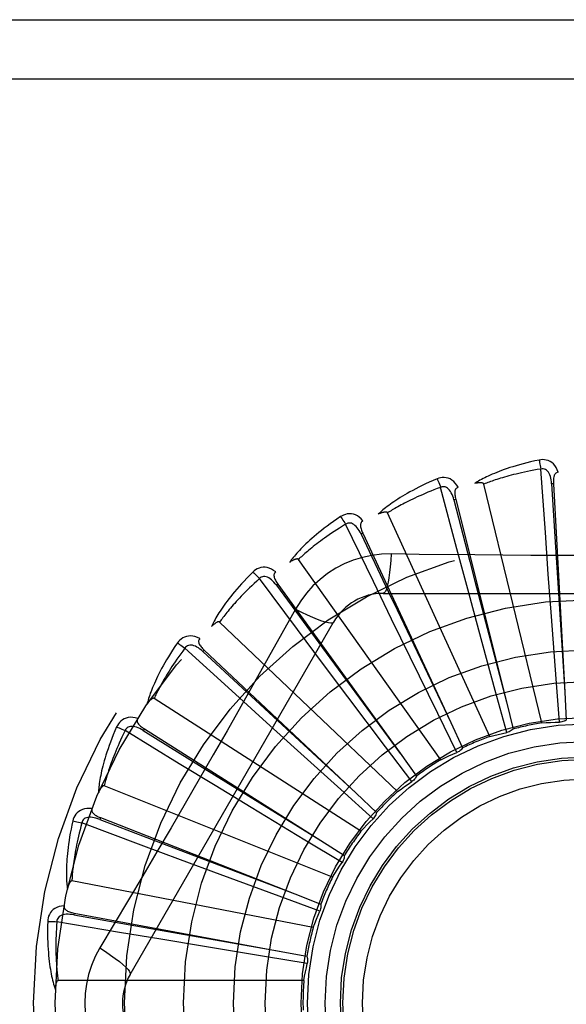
# Model space of a CAD drawing. Header units: inches. Extents: x 0 to 189, y 0 to 122.
# Tile 142 of 226: x 82.748 to 83.026, y 78.245 to 78.746. Entities that reach past the tile are written whole.
import ezdxf

# ---------------------------------------------------------------- set-up
doc = ezdxf.new("R2010")
doc.units = ezdxf.units.IN
doc.header["$LTSCALE"] = 10.3888888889
doc.header["$MEASUREMENT"] = 0
doc.linetypes.add('HIDDEN', pattern=[0.2, 0.1, -0.1])
doc.layers.add('RIGHTHAND_DOOR_ASSEMBLY', color=7, linetype='CONTINUOUS')

msp = doc.modelspace()

# ---------------------------------------------------------------- linework, layer by layer
at = {"layer": 'RIGHTHAND_DOOR_ASSEMBLY', "color": 8, "linetype": 'HIDDEN'}
for p, q in [((82.5527506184, 78.7455077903), (83.6147506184, 78.7455077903)), ((82.5527506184, 78.7155077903), (83.6447506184, 78.7155077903)), ((83.01520415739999, 78.4848305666), (83.012943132, 78.5170474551)), ((82.9702923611, 78.4765226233), (82.9619751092, 78.5077294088)), ((83.0134569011, 78.3879467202), (82.9839943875, 78.5093928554)), ((83.0193277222, 78.5095589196), (83.01836955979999, 78.5095063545)), ((83.0193277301, 78.5095587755), (83.0251080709, 78.4036238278)), ((82.9696615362, 78.5015844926), (82.9687306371, 78.5013515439)), ((82.9696615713, 78.5015843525), (82.99538577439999, 78.3986577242)), ((82.9869120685, 78.3810589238), (82.9349981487, 78.4947345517)), ((82.92776446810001, 78.459865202), (82.9136915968, 78.48893399)), ((82.9224020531, 78.4843547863), (82.9215320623, 78.48394987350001)), ((82.922402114, 78.4843546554), (82.9671404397, 78.3881563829)), ((83.0167256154, 78.46359597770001), (83.01520415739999, 78.4848305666)), ((82.9758049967, 78.4559597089), (82.9702923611, 78.4765226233)), ((82.9621504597, 78.3692719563), (82.889661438, 78.4710685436)), ((83.0182950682, 78.4421265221), (83.0167256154, 78.46359597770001)), ((82.8891575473, 78.4354603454), (82.8698376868, 78.4613405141)), ((82.8792573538, 78.4584925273), (82.8784797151, 78.457930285)), ((82.8784797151, 78.457930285), (82.9037371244, 78.4235813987)), ((82.8792574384, 78.4584924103), (82.941392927, 78.3724993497)), ((82.9370690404, 78.4407171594), (82.92776446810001, 78.459865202)), ((82.9328086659, 78.4538411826), (83.1396925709, 78.4538411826)), ((82.9814092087, 78.4351752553), (82.9758049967, 78.4559597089)), ((82.8882192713, 78.4458185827), (82.88131624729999, 78.43344339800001)), ((83.0206658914, 78.4103481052), (83.0182950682, 78.4421265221)), ((82.8041076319, 78.2600911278), (82.9075495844, 78.4392578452)), ((82.9400670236, 78.3530118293), (82.8496228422, 78.4392501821)), ((82.9465054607, 78.42136891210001), (82.9370690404, 78.4407171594)), ((82.9019177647, 78.4184192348), (82.8891575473, 78.4354603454)), ((82.989751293, 78.404419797), (82.9814092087, 78.4351752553)), ((82.8558669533, 78.4041901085), (82.8319983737, 78.4259462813)), ((82.8417868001, 78.424932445), (82.8411296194, 78.424233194)), ((82.8411296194, 78.424233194), (82.8724311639, 78.39528503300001)), ((82.8417869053, 78.4249323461), (82.91907381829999, 78.3522525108)), ((82.9037371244, 78.4235813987), (82.941427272, 78.3724527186)), ((82.9148453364, 78.4012064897), (82.9019177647, 78.4184192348)), ((82.9605173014, 78.39274799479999), (82.9465054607, 78.42136891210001)), ((83.0223436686, 78.3883201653), (83.0206658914, 78.4103481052)), ((82.8716216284, 78.38987184), (82.8558669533, 78.4041901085)), ((82.9955675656, 78.3831074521), (82.989751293, 78.404419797)), ((83.0251080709, 78.4036238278), (83.0258647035, 78.3893845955)), ((82.9214599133, 78.3328662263), (82.8163294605, 78.4004294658)), ((82.9340205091, 78.375754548), (82.9148453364, 78.4012064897)), ((82.99538577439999, 78.3986577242), (82.9988235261, 78.3848190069)), ((82.8724311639, 78.39528503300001), (82.9191163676, 78.3522132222)), ((82.9702618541, 78.3729215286), (82.9605173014, 78.39274799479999)), ((82.8875731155, 78.3754167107), (82.8716216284, 78.38987184)), ((82.9671404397, 78.3881563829), (82.9731350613, 78.3752183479)), ((82.8290958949, 78.3671846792), (82.80154126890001, 78.3840305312)), ((82.8113446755, 78.3848874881), (82.810831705, 78.3840765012)), ((82.810831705, 78.3840765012), (82.847046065, 78.36157532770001)), ((82.8113447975, 78.3848874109), (82.9009897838, 78.3281476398)), ((82.9112185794, 78.35405364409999), (82.8875731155, 78.3754167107)), ((82.9473411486, 78.3581305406), (82.9340205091, 78.375754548)), ((82.941392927, 78.3724993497), (82.94972775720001, 78.3609296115)), ((82.8472756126, 78.3561067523), (82.8290958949, 78.3671846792)), ((82.847046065, 78.36157532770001), (82.9010389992, 78.328117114)), ((82.9070016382, 78.30956326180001), (82.7909846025, 78.3560094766)), ((82.8656744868, 78.3449316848), (82.8472756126, 78.3561067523)), ((82.9276338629, 78.339269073), (82.9112185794, 78.35405364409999)), ((82.91907381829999, 78.3522525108), (82.9294476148, 78.3424692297)), ((82.8929356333, 78.3284296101), (82.8656744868, 78.3449316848)), ((82.809811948, 78.3257815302), (82.77956717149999, 78.3371082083)), ((82.7890312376, 78.3398049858), (82.7886810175, 78.3389115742)), ((82.7886810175, 78.3389115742), (82.82849931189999, 78.3236706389)), ((82.789031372, 78.3398049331), (82.887794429, 78.3010559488)), ((82.9118522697, 78.3170188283), (82.8929356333, 78.3284296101)), ((82.9009897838, 78.3281476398), (82.91302761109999, 78.3205044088)), ((82.829759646, 78.31834433), (82.809811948, 78.3257815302)), ((82.82849931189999, 78.3236706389), (82.8878485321, 78.30103528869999)), ((82.84994092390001, 78.3108532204), (82.829759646, 78.31834433)), ((82.897214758, 78.2839451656), (82.7745042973, 78.3075956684)), ((82.8798324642, 78.2998085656), (82.84994092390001, 78.3108532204)), ((82.90056675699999, 78.2921839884), (82.8798324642, 78.2998085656)), ((82.887794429, 78.3010559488), (82.901061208, 78.2958290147)), ((82.7987120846, 78.281477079), (82.7668702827, 78.2868752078)), ((82.77565295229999, 78.2913143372), (82.7754781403, 78.2903707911)), ((82.7754781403, 78.2903707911), (82.8174612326, 78.2829409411)), ((82.7756530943, 78.2913143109), (82.8799646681, 78.2719566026)), ((82.8174612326, 78.2829409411), (82.8800217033, 78.2719465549)), ((82.8197068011, 78.2779494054), (82.7987120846, 78.281477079)), ((82.8409410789, 78.2744130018), (82.8197068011, 78.2779494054)), ((82.87238265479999, 78.2692249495), (82.8409410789, 78.2744130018)), ((82.8799646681, 78.2719566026), (82.8939809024, 78.2693348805)), ((82.89418521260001, 78.2656621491), (82.87238265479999, 78.2692249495)), ((82.892452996, 78.2569378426), (82.767484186, 78.2569378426))]:
    msp.add_line(p, q, dxfattribs=at)
for points in [[(83.01200024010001, 78.52162439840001), (83.0098210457, 78.5211564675), (83.0077413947, 78.5206798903), (83.0057628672, 78.5201980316), (83.0038790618, 78.5197117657), (83.0020854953, 78.519221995), (83.00037814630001, 78.5187302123), (82.9987527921, 78.51823730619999), (82.9972056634, 78.5177446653), (82.9957328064, 78.5172531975), (82.99433062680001, 78.5167642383), (82.9929953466, 78.5162787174), (82.9917236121, 78.51579800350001), (82.99051151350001, 78.5153236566), (82.9893569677, 78.5148554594), (82.9882571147, 78.51439369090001), (82.9872105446, 78.5139377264), (82.9862155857, 78.51348667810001), (82.9852703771, 78.5130409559), (82.98437331, 78.5126002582), (82.9835220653, 78.5121654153), (82.9827145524, 78.5117368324), (82.98194851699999, 78.5113152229), (82.9812216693, 78.5109018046), (82.9805320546, 78.5104952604), (82.9798767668, 78.5100942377), (82.9792565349, 78.5096996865)], [(83.012943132, 78.5170474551), (83.011119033, 78.5167371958), (83.00937081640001, 78.5164240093), (83.0077001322, 78.5161074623), (83.0061020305, 78.515788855), (83.0045730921, 78.5154691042), (83.0031103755, 78.51514892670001), (83.0017106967, 78.5148291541), (83.0003713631, 78.5145103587), (82.9990894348, 78.5141932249), (82.9978624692, 78.5138782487), (82.9966877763, 78.5135659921), (82.9955631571, 78.51325694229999), (82.9944862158, 78.5129516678), (82.9934548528, 78.5126504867), (82.9924667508, 78.5123539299), (82.9915201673, 78.51206192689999), (82.9906130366, 78.51177463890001), (82.9897440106, 78.5114919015), (82.9889114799, 78.51121358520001), (82.9881141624, 78.51093974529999), (82.98735068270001, 78.5106703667), (82.9866197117, 78.51040553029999), (82.9859198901, 78.51014528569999), (82.9852499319, 78.509889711), (82.9846078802, 78.5096389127), (82.9839943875, 78.5093928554)], [(83.02174589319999, 78.5153879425), (83.02125806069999, 78.5166556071), (83.0206867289, 78.517782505), (83.0200288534, 78.5187764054), (83.0192915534, 78.5196276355), (83.0184773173, 78.5203361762), (83.0175977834, 78.5209011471), (83.0166548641, 78.5213215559), (83.015681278, 78.52160859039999), (83.0147017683, 78.5217625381), (83.0137437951, 78.5218076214), (83.0128473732, 78.521762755), (83.01200024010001, 78.52162439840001)], [(83.01200024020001, 78.52162439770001), (83.0121533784, 78.52102382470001), (83.0123134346, 78.5203350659), (83.0124748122, 78.519581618), (83.0126355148, 78.5187727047), (83.012793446, 78.5179177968), (83.0129428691, 78.5170474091)], [(83.0183681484, 78.50950593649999), (83.018281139, 78.5105400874), (83.0181508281, 78.511514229), (83.0179740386, 78.5124304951), (83.0177491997, 78.513285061), (83.0174718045, 78.5140766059), (83.0171420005, 78.51479808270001), (83.016760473, 78.51544710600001), (83.0163252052, 78.5160060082), (83.0158360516, 78.51645642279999), (83.0152986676, 78.5167976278), (83.0147164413, 78.5170215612), (83.0141143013, 78.51713504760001), (83.01352118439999, 78.5171432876), (83.01293878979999, 78.5170471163)], [(82.9601830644, 78.5120451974), (82.9581318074, 78.5111733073), (82.9561799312, 78.5103117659), (82.95432835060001, 78.5094641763), (82.9525706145, 78.50863018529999), (82.9509021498, 78.5078098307), (82.9493187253, 78.5070038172), (82.9478160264, 78.50621221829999), (82.9463900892, 78.50543568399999), (82.9450368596, 78.5046743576), (82.9437525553, 78.5039288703), (82.9425332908, 78.50319942), (82.941375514, 78.5024867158), (82.94027509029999, 78.50179154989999), (82.9392300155, 78.5011133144), (82.93823742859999, 78.5004517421), (82.9372960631, 78.4998059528), (82.9364044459, 78.4991747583), (82.935560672, 78.498558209), (82.9347632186, 78.4979557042), (82.9340096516, 78.4973676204), (82.9332978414, 78.4967939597), (82.9326254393, 78.496234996), (82.9319899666, 78.49569149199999), (82.9313897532, 78.49516178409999), (82.9308222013, 78.4946439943), (82.9302878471, 78.49413919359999)], [(82.9709328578, 78.5077658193), (82.970213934, 78.5089182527), (82.96943966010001, 78.5099166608), (82.9686055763, 78.5107680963), (82.967720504, 78.5114644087), (82.96678689, 78.5120060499), (82.96581632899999, 78.5123943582), (82.96481088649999, 78.512628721), (82.9638005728, 78.512726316), (82.9628096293, 78.5126921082), (82.96186043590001, 78.5125550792), (82.9609887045, 78.5123413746), (82.9601830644, 78.5120451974)], [(82.9601830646, 78.5120451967), (82.9604470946, 78.5114844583), (82.9607346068, 78.51083843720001), (82.9610356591, 78.5101291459), (82.9613465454, 78.509365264), (82.9616634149, 78.5085556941), (82.9619748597, 78.5077293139)], [(83.0217492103, 78.5153880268), (83.02129254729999, 78.5153181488), (83.02088617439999, 78.5151726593), (83.02052954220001, 78.51494632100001), (83.0202242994, 78.5146548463), (83.0199746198, 78.5143117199), (83.0197723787, 78.5139183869), (83.0196121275, 78.513478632), (83.0194900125, 78.5129989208), (83.0194018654, 78.5124854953), (83.0193431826, 78.5119428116), (83.01930873, 78.5113769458), (83.0192965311, 78.5107892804), (83.0193023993, 78.5101836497), (83.0193277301, 78.5095587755)], [(82.9619751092, 78.5077294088), (82.960242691, 78.5070795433), (82.9585853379, 78.5064411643), (82.957004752, 78.5058141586), (82.95549582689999, 78.5051988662), (82.9540550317, 78.5045955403), (82.9526793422, 78.5040043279), (82.9513654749, 78.503425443), (82.9501106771, 78.50285893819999), (82.948911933, 78.5023049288), (82.9477667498, 78.5017634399), (82.9466723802, 78.5012345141), (82.9456265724, 78.5007182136), (82.9446268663, 78.5002146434), (82.9436711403, 78.4997237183), (82.9427570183, 78.4992455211), (82.94188280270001, 78.4987796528), (82.9410464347, 78.498325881), (82.9402466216, 78.4978837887), (82.9394818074, 78.4974529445), (82.9387507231, 78.4970331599), (82.9380520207, 78.4966241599), (82.9373843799, 78.4962257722), (82.9367464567, 78.4958377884), (82.93613697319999, 78.49546004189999), (82.9355539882, 78.4950922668), (82.9349981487, 78.4947345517)], [(82.9687293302, 78.5013508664), (82.9684481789, 78.5023498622), (82.9681358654, 78.5032817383), (82.9677888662, 78.5041479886), (82.96740636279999, 78.5049445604), (82.9669841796, 78.5056693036), (82.9665237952, 78.5063153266), (82.9660263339, 78.5068804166), (82.96549315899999, 78.50734684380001), (82.9649276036, 78.5076965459), (82.9643353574, 78.5079298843), (82.9637212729, 78.5080395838), (82.9631085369, 78.5080370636), (82.96252457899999, 78.5079329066), (82.9619709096, 78.5077282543)], [(82.9709367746, 78.5077668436), (82.9705011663, 78.5076116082), (82.9701294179, 78.5073917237), (82.96982202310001, 78.5071019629), (82.96957750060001, 78.5067580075), (82.9693972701, 78.5063738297), (82.9692731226, 78.5059493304), (82.9691989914, 78.50548719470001), (82.9691698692, 78.5049930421), (82.9691804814, 78.5044722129), (82.9692255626, 78.50392823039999), (82.9692988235, 78.5033660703), (82.9693980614, 78.50278671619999), (82.9695184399, 78.5021931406), (82.9696615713, 78.5015843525)], [(82.9839943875, 78.5093928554), (82.9839227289, 78.50955027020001), (82.9838174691, 78.5096822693), (82.9836750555, 78.5097871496), (82.9835061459, 78.5098700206), (82.9833194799, 78.5099346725), (82.9831172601, 78.50998336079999), (82.9829049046, 78.510019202), (82.9826815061, 78.5100434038), (82.9824477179, 78.51005808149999), (82.982204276, 78.5100636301), (82.9819519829, 78.510061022), (82.9816912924, 78.5100506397), (82.9814233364, 78.5100332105), (82.98114688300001, 78.5100086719), (82.9808614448, 78.5099773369), (82.98056592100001, 78.5099388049), (82.9802593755, 78.5098931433), (82.9799408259, 78.50983926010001), (82.9796088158, 78.5097759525), (82.9792638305, 78.5097036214)], [(83.01836955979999, 78.5095063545), (83.0203985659, 78.4773010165), (83.0210470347, 78.46695504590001), (83.0251117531, 78.403566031)], [(82.9687306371, 78.5013515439), (82.9768178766, 78.4701121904), (82.97941261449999, 78.4600759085), (82.9954003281, 78.3986016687)], [(82.9111151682, 78.4928326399), (82.9092659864, 78.4915883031), (82.9075124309, 78.4903729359), (82.90585471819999, 78.4891902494), (82.9042865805, 78.488038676), (82.90280352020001, 78.48691738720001), (82.9014012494, 78.4858262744), (82.9000755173, 78.48476459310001), (82.8988223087, 78.4837322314), (82.8976376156, 78.48272856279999), (82.8965176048, 78.4817534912), (82.8954584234, 78.4808064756), (82.89445644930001, 78.4798875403), (82.89350747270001, 78.4789966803), (82.8926096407, 78.47813291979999), (82.8917601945, 78.4772954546), (82.89095805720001, 78.476483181), (82.890202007, 78.4756946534), (82.8894901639, 78.4749295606), (82.8888211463, 78.47418702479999), (82.8881924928, 78.4734669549), (82.8876021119, 78.4727689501), (82.8870476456, 78.4720928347), (82.88652651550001, 78.4714388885), (82.8860373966, 78.470805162), (82.8855780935, 78.47018931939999), (82.88514893, 78.4695925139)], [(82.92248057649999, 78.4906650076), (82.9215565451, 78.4916605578), (82.9206073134, 78.49249439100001), (82.9196271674, 78.4931725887), (82.91862631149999, 78.4936888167), (82.9176070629, 78.4940439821), (82.9165805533, 78.4942415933), (82.915548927, 78.4942814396), (82.914538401, 78.4941860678), (82.913571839, 78.4939649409), (82.9126657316, 78.4936507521), (82.9118501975, 78.4932759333), (82.9111151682, 78.4928326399)], [(82.91111516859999, 78.4928326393), (82.91148054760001, 78.4923320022), (82.9118851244, 78.4917520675), (82.9123149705, 78.4911125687), (82.9127648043, 78.4904213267), (82.9132291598, 78.4896863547), (82.91369136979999, 78.4889338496)], [(82.9349981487, 78.4947345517), (82.9348979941, 78.4948755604), (82.9347696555, 78.49498525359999), (82.9346099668, 78.49506128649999), (82.9344284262, 78.4951106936), (82.9342328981, 78.4951388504), (82.9340251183, 78.4951483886), (82.9338098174, 78.4951433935), (82.9335858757, 78.4951248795), (82.9333535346, 78.4950950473), (82.93311344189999, 78.4950544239), (82.9328662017, 78.49500411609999), (82.9326121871, 78.4949445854), (82.93235237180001, 78.4948767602), (82.9320855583, 78.4948003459), (82.9318112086, 78.4947155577), (82.9315283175, 78.4946217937), (82.9312360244, 78.4945189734), (82.9309333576, 78.4944057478), (82.93061890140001, 78.494280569), (82.93029312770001, 78.4941439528)], [(82.9136915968, 78.48893399), (82.9121134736, 78.48796800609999), (82.910606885, 78.4870275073), (82.90917352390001, 78.4861127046), (82.9078083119, 78.4852229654), (82.906507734, 78.48435787), (82.9052687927, 78.4835169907), (82.9040882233, 78.482699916), (82.9029633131, 78.48190617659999), (82.9018910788, 78.4811353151), (82.900869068, 78.4803868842), (82.8998945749, 78.47966040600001), (82.8989653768, 78.4789555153), (82.898079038, 78.47827184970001), (82.8972334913, 78.47760892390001), (82.8964263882, 78.4769663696), (82.895656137, 78.4763434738), (82.8949207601, 78.4757396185), (82.8942190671, 78.4751541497), (82.893549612, 78.4745863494), (82.892911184, 78.4740357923), (82.8923025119, 78.4735019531), (82.8917223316, 78.472984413), (82.8911693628, 78.4724827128), (82.8906423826, 78.4719964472), (82.8901395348, 78.4715249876), (82.889661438, 78.4710685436)], [(82.9215309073, 78.48394896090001), (82.9210657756, 78.4848766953), (82.92058274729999, 78.4857326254), (82.9200780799, 78.4865175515), (82.9195517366, 78.487227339), (82.9190000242, 78.48785908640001), (82.91842569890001, 78.4884063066), (82.91783028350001, 78.4888670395), (82.9172184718, 78.48922413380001), (82.9165969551, 78.4894604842), (82.91597125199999, 78.4895775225), (82.9153475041, 78.48956902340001), (82.9147463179, 78.4894505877), (82.9141926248, 78.4892377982), (82.9136876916, 78.4889320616)], [(82.9224836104, 78.49066630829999), (82.9220856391, 78.49043171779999), (82.9217624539, 78.4901456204), (82.9215154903, 78.489802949), (82.921340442, 78.4894189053), (82.9212361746, 78.4890075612), (82.9211946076, 78.4885672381), (82.9212092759, 78.4880994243), (82.92127419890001, 78.4876086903), (82.921383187, 78.4870992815), (82.9215304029, 78.4865736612), (82.92170872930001, 78.4860355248), (82.92191581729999, 78.4854854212), (82.9221463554, 78.4849253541), (82.922402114, 78.4843546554)], [(82.9215320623, 78.48394987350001), (82.9353852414, 78.454805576), (82.9398324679, 78.44544172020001), (82.96716533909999, 78.3881040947)], [(82.9367920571, 78.47386209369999), (82.9318577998, 78.473711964), (82.9269904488, 78.4731277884), (82.9222050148, 78.4721120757), (82.91753465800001, 78.4706736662), (82.9130035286, 78.46882007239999), (82.908654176, 78.4665672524), (82.9045257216, 78.46392939), (82.9006490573, 78.4609326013), (82.8970575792, 78.4576057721), (82.89377346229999, 78.4539643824), (82.8908243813, 78.4500311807), (82.8882192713, 78.4458185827)], [(82.9367920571, 78.47386209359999), (82.9365965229, 78.4704767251), (82.93634262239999, 78.4672928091), (82.9360398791, 78.4644099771), (82.9356895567, 78.4618105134), (82.93529173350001, 78.4594995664), (82.9348518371, 78.4575373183), (82.9343760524, 78.4559556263), (82.9338715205, 78.4547929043), (82.9333439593, 78.4540808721), (82.9328086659, 78.4538411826)], [(82.979380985, 78.4733397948), (82.9510116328, 78.4736525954), (82.9367920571, 78.47386209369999)], [(83.12154044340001, 78.4736526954), (83.093209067, 78.4733455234), (83.0789982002, 78.4732158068), (83.0647687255, 78.4731232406), (83.05053912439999, 78.4730560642), (83.0363004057, 78.4730392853), (83.0220604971, 78.4730530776), (83.0078259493, 78.4731186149), (82.9935907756, 78.4732101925), (82.979380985, 78.4733397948)], [(82.878140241, 78.46470357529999), (82.8770444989, 78.4655062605), (82.8759546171, 78.466145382), (82.8748638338, 78.4666258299), (82.8737833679, 78.4669433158), (82.8727153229, 78.4670991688), (82.8716699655, 78.4670989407), (82.8706494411, 78.4669428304), (82.8696752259, 78.4666579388), (82.86876797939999, 78.4662578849), (82.8679377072, 78.46577789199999), (82.8672078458, 78.4652555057), (82.8665699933, 78.464681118)], [(82.889661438, 78.4710685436), (82.8895364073, 78.4711880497), (82.8893896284, 78.47127147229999), (82.8892184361, 78.47131591), (82.8890308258, 78.4713300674), (82.8888335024, 78.4713207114), (82.88862767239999, 78.4712907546), (82.8884172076, 78.4712451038), (82.8882008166, 78.4711845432), (82.88797832, 78.4711112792), (82.8877502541, 78.4710259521), (82.88751700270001, 78.470929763), (82.8872788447, 78.4708232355), (82.88703656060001, 78.4707074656), (82.8867890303, 78.4705819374), (82.88653568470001, 78.4704467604), (82.8862756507, 78.4703011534), (82.8860034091, 78.4701417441), (82.8857323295, 78.4699764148), (82.8854753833, 78.4698127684), (82.8852282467, 78.4696482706)], [(82.8665699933, 78.464681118), (82.8649897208, 78.4631093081), (82.8634978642, 78.46158404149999), (82.8620939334, 78.46010900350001), (82.8607720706, 78.4586814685), (82.8595280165, 78.4572997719), (82.858357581, 78.4559629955), (82.8572567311, 78.4546696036), (82.8562215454, 78.45341872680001), (82.8552482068, 78.4522089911), (82.8543329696, 78.4510395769), (82.8534721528, 78.4499092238), (82.8526621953, 78.4488172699), (82.8518989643, 78.447762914), (82.8511808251, 78.44674484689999), (82.8505052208, 78.445761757), (82.8498713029, 78.4448123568), (82.8492781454, 78.4438949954), (82.848723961, 78.4430090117), (82.8482075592, 78.4421532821), (82.8477265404, 78.4413272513), (82.8472789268, 78.4405301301), (82.8468624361, 78.43976129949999), (82.84647448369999, 78.4390205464), (82.84611413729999, 78.4383057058), (82.8457796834, 78.4376140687), (82.84547122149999, 78.4369468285)], [(82.8665699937, 78.4646811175), (82.86702351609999, 78.464258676), (82.867530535, 78.46376578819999), (82.8680736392, 78.46321919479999), (82.8686461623, 78.4626255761), (82.8692412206, 78.4619917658), (82.8698374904, 78.4613403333)], [(82.8784787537, 78.45792917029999), (82.8778464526, 78.4587521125), (82.8772101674, 78.4595011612), (82.8765660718, 78.4601763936), (82.875914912, 78.4607737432), (82.8752536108, 78.4612896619), (82.8745861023, 78.4617183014), (82.8739142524, 78.4620580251), (82.8732459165, 78.46229288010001), (82.87259090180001, 78.4624073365), (82.8719543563, 78.4624038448), (82.87134348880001, 78.4622774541), (82.870775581, 78.4620473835), (82.8702721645, 78.4617336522), (82.8698342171, 78.4613378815)], [(82.8781434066, 78.4647058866), (82.8777967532, 78.46439993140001), (82.8775333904, 78.4640576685), (82.8773557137, 78.4636744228), (82.8772565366, 78.4632642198), (82.87723200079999, 78.4628405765), (82.8772745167, 78.462400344), (82.8773774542, 78.4619437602), (82.877534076, 78.4614741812), (82.8777375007, 78.4609946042), (82.87798153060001, 78.4605063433), (82.8782584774, 78.46001168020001), (82.8785659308, 78.4595107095), (82.87889829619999, 78.459004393), (82.8792574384, 78.4584924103)], [(82.8698376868, 78.4613405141), (82.8684708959, 78.460093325), (82.8671695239, 78.4588846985), (82.8659351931, 78.4577151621), (82.8647630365, 78.45658313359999), (82.8636496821, 78.4554875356), (82.86259226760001, 78.4544273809), (82.861587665, 78.4534016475), (82.8606332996, 78.4524093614), (82.8597263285, 78.4514495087), (82.8588644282, 78.45052118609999), (82.8580450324, 78.4496234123), (82.8572660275, 78.448755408), (82.8565250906, 78.4479163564), (82.8558202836, 78.4471053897), (82.85514937, 78.44632170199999), (82.854510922, 78.4455642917), (82.85390311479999, 78.4448321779), (82.853324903, 78.444124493), (82.8527750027, 78.4434402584), (82.8522523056, 78.4427788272), (82.8517556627, 78.4421394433), (82.8512839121, 78.4415214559), (82.8508358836, 78.4409241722), (82.850410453, 78.4403469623), (82.8500059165, 78.439788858), (82.8496228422, 78.4392501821)], [(82.8882174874, 78.4458195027), (82.8912481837, 78.4442955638), (82.89413315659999, 78.44292316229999), (82.8967812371, 78.44174388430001), (82.8992074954, 78.440747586), (82.9014077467, 78.4399366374), (82.903327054, 78.4393364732), (82.90493479, 78.4389576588), (82.9061939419, 78.438813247), (82.90707420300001, 78.4389140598), (82.90754942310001, 78.43925756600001)], [(82.8496228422, 78.4392501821), (82.8494774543, 78.43934386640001), (82.84931754, 78.4393980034), (82.8491410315, 78.4394092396), (82.8489541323, 78.4393876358), (82.8487621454, 78.4393411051), (82.8485657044, 78.4392727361), (82.8483676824, 78.4391880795), (82.8481666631, 78.43908766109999), (82.8479620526, 78.43897361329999), (82.84775425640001, 78.4388466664), (82.847543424, 78.4387080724), (82.8473297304, 78.4385583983), (82.84711373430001, 78.43839886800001), (82.8468944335, 78.4382287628), (82.8466712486, 78.4380480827), (82.8464434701, 78.4378558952), (82.8462101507, 78.4376516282), (82.8459714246, 78.4374342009), (82.8457270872, 78.4372021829), (82.8454772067, 78.4369560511)], [(82.88131624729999, 78.43344339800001), (82.8674165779, 78.4087541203), (82.86042348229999, 78.3963822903), (82.8533889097, 78.3840129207), (82.8463322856, 78.3716561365), (82.8392274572, 78.3593166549), (82.8320955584, 78.3469914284), (82.8249215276, 78.3346967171), (82.8177246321, 78.3224144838), (82.810507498, 78.31017324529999)], [(82.8395144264, 78.4308198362), (82.8382865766, 78.4314006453), (82.8370954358, 78.4318219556), (82.8359334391, 78.432087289), (82.834812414, 78.432194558), (82.8337341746, 78.4321454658), (82.83270775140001, 78.4319474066), (82.83173521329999, 78.43160098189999), (82.83083251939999, 78.4311368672), (82.83001737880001, 78.43057234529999), (82.82929295, 78.4299438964), (82.82867514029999, 78.4292928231), (82.8281575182, 78.42860810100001)], [(82.8281575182, 78.42860810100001), (82.8269032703, 78.4267656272), (82.8257270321, 78.42498558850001), (82.8246276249, 78.42327151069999), (82.82359981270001, 78.4216196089), (82.8226397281, 78.4200274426), (82.8217434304, 78.418493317), (82.8209072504, 78.4170149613), (82.8201275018, 78.4155907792), (82.8194006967, 78.4142186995), (82.8187233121, 78.4128972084), (82.8180919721, 78.4116243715), (82.8175033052, 78.4103988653), (82.816953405, 78.4092191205), (82.816440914, 78.40808354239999), (82.8159635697, 78.4069903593), (82.8155207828, 78.4059381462), (82.8151119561, 78.404925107), (82.81473546, 78.4039502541), (82.8143903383, 78.4030122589), (82.8140743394, 78.4021101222), (82.813785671, 78.4012426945), (82.813522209, 78.4004089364), (82.8132814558, 78.3996081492), (82.8130629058, 78.39883803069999), (82.8128653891, 78.3980955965), (82.8126887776, 78.39738203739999)], [(82.8281575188, 78.4286081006), (82.828682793, 78.4282791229), (82.829273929, 78.4278910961), (82.8299106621, 78.42745716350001), (82.8305851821, 78.426982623), (82.8312894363, 78.426472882), (82.8319982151, 78.42594606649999)], [(82.8411288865, 78.42423191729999), (82.840352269, 78.4249203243), (82.8395857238, 78.4255354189), (82.8388254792, 78.42607655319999), (82.8380730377, 78.4265398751), (82.8373260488, 78.4269213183), (82.8365894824, 78.4272158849), (82.8358654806, 78.42742232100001), (82.8351647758, 78.4275264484), (82.834499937, 78.4275148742), (82.8338755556, 78.4273909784), (82.8332996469, 78.4271512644), (82.832785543, 78.4268178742), (82.8323505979, 78.4264145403), (82.8319954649, 78.4259430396)], [(82.8395169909, 78.4308225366), (82.8392345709, 78.430456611), (82.8390407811, 78.4300707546), (82.83893885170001, 78.4296608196), (82.8389190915, 78.4292392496), (82.8389751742, 78.42881861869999), (82.8391002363, 78.4283943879), (82.8392877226, 78.42796553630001), (82.8395303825, 78.427534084), (82.8398208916, 78.42710167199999), (82.8401529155, 78.4266684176), (82.8405184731, 78.4262351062), (82.84091517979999, 78.4258013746), (82.8413373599, 78.4253671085), (82.8417869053, 78.4249323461)], [(82.8319983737, 78.4259462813), (82.8308923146, 78.42446296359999), (82.8298431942, 78.4230298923), (82.82885250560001, 78.4216478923), (82.8279157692, 78.4203144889), (82.8270298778, 78.41902798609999), (82.8261922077, 78.4177868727), (82.82539988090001, 78.4165895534), (82.8246505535, 78.41543458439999), (82.8239416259, 78.414320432), (82.8232709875, 78.4132457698), (82.822636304, 78.41220914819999), (82.8220356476, 78.4112094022), (82.821466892, 78.41024529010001), (82.8209282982, 78.4093155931), (82.8204178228, 78.40841909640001), (82.8199342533, 78.40755454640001), (82.8194759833, 78.4067206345), (82.8190421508, 78.4059163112), (82.8186316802, 78.4051403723), (82.8182436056, 78.4043919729), (82.8178769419, 78.4036701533), (82.8175306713, 78.4029740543), (82.817203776, 78.4023027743), (82.8168952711, 78.401655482), (82.8166036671, 78.4010309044), (82.8163294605, 78.4004294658)], [(82.8163294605, 78.4004294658), (82.81616897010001, 78.4004939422), (82.8160017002, 78.4005168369), (82.8158262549, 78.40049446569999), (82.8156468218, 78.40043788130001), (82.8154671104, 78.4003558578), (82.8152871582, 78.4002515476), (82.8151087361, 78.400130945), (82.8149303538, 78.3999942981), (82.8147510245, 78.3998435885), (82.81457100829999, 78.39967961), (82.8143902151, 78.3995036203), (82.8142087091, 78.3993162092), (82.8140268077, 78.3991186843), (82.81384366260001, 78.39891015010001), (82.81365870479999, 78.3986904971), (82.8134714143, 78.3984586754), (82.8132778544, 78.3982094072), (82.8130877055, 78.3979552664), (82.81291038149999, 78.3977084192), (82.8127427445, 78.39746481)], [(82.8079991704, 78.390238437), (82.80668359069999, 78.390576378), (82.8054342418, 78.39076464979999), (82.8042430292, 78.39080527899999), (82.8031219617, 78.3906984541), (82.80207249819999, 78.3904461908), (82.8011021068, 78.39005745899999), (82.800212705, 78.3895332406), (82.7994141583, 78.3889066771), (82.7987205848, 78.3881980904), (82.7981281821, 78.3874438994), (82.79764475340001, 78.3866876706), (82.79726607, 78.3859173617)], [(82.8080010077, 78.3902411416), (82.80779304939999, 78.38982865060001), (82.8076758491, 78.38941325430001), (82.807653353, 78.3889914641), (82.807713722, 78.3885737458), (82.8078483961, 78.3881713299), (82.80805148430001, 78.38777843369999), (82.8083167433, 78.387392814), (82.8086366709, 78.3870150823), (82.8090037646, 78.38664546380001), (82.80941178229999, 78.3862828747), (82.8098527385, 78.38592657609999), (82.8103243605, 78.38557575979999), (82.8108210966, 78.3852292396), (82.8113447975, 78.3848874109)], [(83.0134569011, 78.3879467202), (83.01568027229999, 78.3880907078), (83.017902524, 78.3882009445), (83.0201236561, 78.3882774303), (83.0223436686, 78.3883201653)], [(83.0258647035, 78.3893845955), (83.0253285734, 78.3890706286), (83.0247674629, 78.3888102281), (83.0241756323, 78.3886017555), (83.02356800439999, 78.38844887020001), (83.02295935, 78.38835547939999), (83.0223437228, 78.3883201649)], [(82.79726607, 78.3859173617), (82.79638317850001, 78.3838708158), (82.7955650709, 78.3819003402), (82.7948099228, 78.3800091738), (82.794113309, 78.3781926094), (82.7934718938, 78.3764475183), (82.7928821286, 78.374771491), (82.7923408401, 78.3731616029), (82.79184471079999, 78.3716155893), (82.79139070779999, 78.3701307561), (82.7909756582, 78.3687049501), (82.7905966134, 78.3673356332), (82.790250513, 78.3660208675), (82.7899338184, 78.3647583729), (82.7896454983, 78.3635463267), (82.7893836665, 78.3623825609), (82.78914801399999, 78.3612655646), (82.78893829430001, 78.3601934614), (82.7887530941, 78.359164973), (82.7885917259, 78.35817861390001), (82.788452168, 78.3572329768), (82.7883328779, 78.3563265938), (82.7882319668, 78.3554580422), (82.7881471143, 78.3546261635), (82.7880782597, 78.35382860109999), (82.788024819, 78.3530622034), (82.787986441, 78.3523281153)], [(82.80154126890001, 78.3840305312), (82.8007359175, 78.3823646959), (82.7999769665, 78.38075897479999), (82.7992657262, 78.3792144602), (82.7985982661, 78.3777278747), (82.79797185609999, 78.3762969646), (82.79738420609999, 78.3749197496), (82.7968327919, 78.3735941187), (82.7963155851, 78.3723182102), (82.7958303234, 78.3710900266), (82.7953751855, 78.3699078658), (82.7949481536, 78.3687698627), (82.794547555, 78.3676745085), (82.7941715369, 78.36662018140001), (82.7938186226, 78.3656053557), (82.7934870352, 78.3646284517), (82.7931758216, 78.3636880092), (82.792883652, 78.362782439), (82.79260987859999, 78.3619105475), (82.79235367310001, 78.3610709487), (82.792114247, 78.3602626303), (82.7918908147, 78.35948446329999), (82.7916825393, 78.3587354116), (82.79148859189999, 78.35801439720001), (82.791308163, 78.3573204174), (82.7911400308, 78.3566519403), (82.7909846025, 78.3560094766)], [(82.7972660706, 78.3859173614), (82.79784411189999, 78.3856937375), (82.7984979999, 78.3854245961), (82.7992053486, 78.3851190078), (82.79995748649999, 78.3847806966), (82.800745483, 78.3844134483), (82.8015411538, 78.3840302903)], [(82.8108312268, 78.3840751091), (82.809938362, 78.3846040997), (82.80906926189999, 78.3850630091), (82.8082203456, 78.3854504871), (82.8073938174, 78.3857630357), (82.806588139, 78.3859962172), (82.8058091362, 78.3861460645), (82.8050591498, 78.3862117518), (82.8043514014, 78.3861813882), (82.8037007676, 78.3860442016), (82.8031111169, 78.38580437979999), (82.80259098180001, 78.38546000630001), (82.802149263, 78.3850353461), (82.8017985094, 78.3845569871), (82.8015390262, 78.3840267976)], [(82.9869120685, 78.3810589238), (82.9890680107, 78.38162108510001), (82.9912292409, 78.3821498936), (82.9933957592, 78.3826453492), (82.9955675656, 78.3831074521)], [(82.9988235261, 78.3848190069), (82.9983565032, 78.3844092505), (82.9978548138, 78.3840473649), (82.997313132, 78.38373065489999), (82.9967454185, 78.3834655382), (82.9961654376, 78.3832586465), (82.9955676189, 78.383107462)], [(82.9621504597, 78.3692719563), (82.9641610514, 78.3702319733), (82.9661831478, 78.3711602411), (82.9682167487, 78.3720567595), (82.9702618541, 78.3729215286)], [(82.9731350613, 78.3752183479), (82.972754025, 78.3747276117), (82.9723298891, 78.3742773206), (82.971857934, 78.37386382), (82.97135065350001, 78.3734960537), (82.9708203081, 78.3731831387), (82.9702619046, 78.3729215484)], [(82.9400670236, 78.3530118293), (82.941859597, 78.3543350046), (82.9436694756, 78.3556291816), (82.94549665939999, 78.3568943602), (82.9473411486, 78.3581305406)], [(82.94972775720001, 78.3609296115), (82.9494464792, 78.3603756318), (82.94911522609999, 78.3598532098), (82.9487300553, 78.3593578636), (82.9483015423, 78.3589007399), (82.94784000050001, 78.3584931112), (82.9473411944, 78.35813056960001)], [(82.7909846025, 78.3560094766), (82.7908148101, 78.3560424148), (82.79064623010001, 78.3560332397), (82.7904781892, 78.3559780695), (82.79031270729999, 78.3558885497), (82.7901517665, 78.3557739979), (82.7899948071, 78.3556375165), (82.7898424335, 78.3554853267), (82.7896931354, 78.3553173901), (82.7895455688, 78.3551354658), (82.789399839, 78.3549403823), (82.7892556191, 78.3547333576), (82.789112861, 78.3545149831), (82.7889716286, 78.3542866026), (82.78883125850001, 78.35404717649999), (82.7886912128, 78.3537964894), (82.7885511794, 78.353533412), (82.7884105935, 78.3532572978), (82.7882696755, 78.352966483), (82.7881284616, 78.3526588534), (82.78798693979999, 78.3523351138)], [(82.78473351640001, 78.3444260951), (82.78337775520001, 78.34450895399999), (82.78211535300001, 78.3444573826), (82.780937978, 78.3442718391), (82.77985738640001, 78.3439547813), (82.7788746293, 78.3435084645), (82.777995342, 78.3429431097), (82.77722122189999, 78.3422600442), (82.7765556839, 78.3414936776), (82.7760087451, 78.3406666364), (82.7755697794, 78.3398139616), (82.7752382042, 78.3389799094), (82.77501214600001, 78.3381518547)], [(82.7847349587, 78.3444299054), (82.7846087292, 78.343985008), (82.7845722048, 78.3435546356), (82.7846299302, 78.3431361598), (82.7847682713, 78.34273746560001), (82.7849766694, 78.3423678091), (82.7852504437, 78.3420204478), (82.785583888, 78.34169199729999), (82.7859695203, 78.34138163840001), (82.786399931, 78.34108817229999), (82.78686919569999, 78.3408093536), (82.7873696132, 78.3405429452), (82.78789910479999, 78.3402877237), (82.7884524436, 78.34004147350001), (82.789031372, 78.3398049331)], [(82.9294476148, 78.3424692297), (82.9292740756, 78.3418678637), (82.9290480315, 78.341292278), (82.9287679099, 78.3407397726), (82.9284373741, 78.340216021), (82.9280599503, 78.3397267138), (82.9276339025, 78.33926911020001)], [(82.77501214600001, 78.3381518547), (82.7745325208, 78.3359752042), (82.7741021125, 78.3338855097), (82.7737185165, 78.3318856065), (82.7733782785, 78.3299700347), (82.7730787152, 78.3281350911), (82.77281679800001, 78.326377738), (82.7725899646, 78.3246945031), (82.772395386, 78.3230825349), (82.77223059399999, 78.32153861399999), (82.7720928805, 78.3200600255), (82.7719798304, 78.3186437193), (82.7718888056, 78.3172872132), (82.7718167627, 78.3159875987), (82.7717630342, 78.3147428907), (82.7717261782, 78.3135506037), (82.7717061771, 78.3124091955), (82.7717031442, 78.3113167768), (82.7717159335, 78.3102718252), (82.7717441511, 78.30927275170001), (82.7717860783, 78.3083177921), (82.771840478, 78.30740521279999), (82.771905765, 78.3065332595), (82.7719798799, 78.3057003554), (82.7720632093, 78.3049041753), (82.772155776, 78.3041415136), (82.7722570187, 78.3034134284)], [(82.77956717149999, 78.3371082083), (82.7790916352, 78.3353200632), (82.7786502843, 78.33359972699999), (82.7782441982, 78.3319485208), (82.7778701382, 78.3303624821), (82.7775258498, 78.32883888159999), (82.77720945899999, 78.3273753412), (82.77691888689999, 78.32596931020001), (82.77665249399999, 78.3246185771), (82.7764084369, 78.323320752), (82.7761852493, 78.322073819), (82.7759813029, 78.3208755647), (82.7757952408, 78.3197241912), (82.7756255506, 78.3186177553), (82.7754710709, 78.3175544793), (82.775330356, 78.316532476), (82.7752027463, 78.31555013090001), (82.77508723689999, 78.3146056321), (82.7749834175, 78.31369768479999), (82.7748907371, 78.31282477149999), (82.774808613, 78.3119857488), (82.7747364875, 78.3111793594), (82.77467373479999, 78.3104044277), (82.7746197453, 78.30965973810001), (82.7745739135, 78.3089441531), (82.7745353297, 78.308255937), (82.7745042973, 78.3075956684)], [(82.7750121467, 78.3381518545), (82.7756220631, 78.33804166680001), (82.77631506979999, 78.3379011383), (82.7770674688, 78.3377349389), (82.7778700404, 78.3375450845), (82.778713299, 78.3373336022), (82.7795671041, 78.3371079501)], [(82.7886808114, 78.3389101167), (82.7877039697, 78.3392605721), (82.7867637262, 78.33954671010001), (82.78585682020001, 78.3397665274), (82.78498607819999, 78.3399170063), (82.7841508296, 78.3399934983), (82.7833575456, 78.3399932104), (82.782608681, 78.33991577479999), (82.7819194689, 78.33975201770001), (82.78130655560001, 78.33949417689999), (82.7807729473, 78.33914709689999), (82.78032738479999, 78.33871051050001), (82.7799740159, 78.3382099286), (82.7797201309, 78.3376738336), (82.7795656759, 78.3371041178)], [(82.9214599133, 78.3328662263), (82.92296968, 78.3345047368), (82.9245019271, 78.3361180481), (82.92605665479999, 78.3377061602), (82.9276338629, 78.339269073)], [(82.9070016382, 78.30956326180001), (82.9081740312, 78.3114578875), (82.9093732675, 78.3133320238), (82.910599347, 78.3151856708), (82.9118522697, 78.3170188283)], [(82.91302761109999, 78.3205044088), (82.912972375, 78.31988557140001), (82.912859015, 78.3192774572), (82.9126855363, 78.3186744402), (82.91245761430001, 78.31809079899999), (82.91218063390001, 78.3175408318), (82.91185230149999, 78.3170188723)], [(82.7745042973, 78.3075956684), (82.7743313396, 78.307595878), (82.7741675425, 78.3075549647), (82.7740129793, 78.3074689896), (82.7738674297, 78.3073497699), (82.7737310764, 78.3072068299), (82.77360278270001, 78.3070431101), (82.7734819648, 78.3068648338), (82.7733671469, 78.3066716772), (82.7732566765, 78.30646511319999), (82.7731504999, 78.3062459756), (82.773048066, 78.3060153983), (82.7729492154, 78.305773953), (82.7728537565, 78.3055229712), (82.7727612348, 78.3052613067), (82.77267116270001, 78.304988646), (82.7725834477, 78.3047038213), (82.7724976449, 78.3044060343), (82.7724143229, 78.3040938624), (82.7723339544, 78.3037654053), (82.7722563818, 78.30342129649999)], [(82.810507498, 78.31017324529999), (82.7960519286, 78.2857610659), (82.7887607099, 78.2735513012)], [(82.7705583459, 78.2950385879), (82.7692114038, 78.2948633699), (82.76798157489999, 78.2945738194), (82.7668605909, 78.2941688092), (82.76585953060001, 78.2936529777), (82.7649789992, 78.2930287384), (82.76422259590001, 78.2923071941), (82.7635917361, 78.29148996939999), (82.763083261, 78.2906114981), (82.7627027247, 78.2896958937), (82.76243306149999, 78.28877555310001), (82.76226532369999, 78.28789382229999), (82.762200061, 78.2870379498)], [(82.7705590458, 78.2950418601), (82.7705192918, 78.2945815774), (82.7705648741, 78.2941523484), (82.7707007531, 78.29375240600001), (82.7709120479, 78.29338705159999), (82.7711866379, 78.2930635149), (82.7715212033, 78.2927742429), (82.7719107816, 78.29251483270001), (82.77234818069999, 78.2922830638), (82.7728263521, 78.2920763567), (82.7733399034, 78.29189138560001), (82.7738816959, 78.2917244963), (82.77444991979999, 78.2915740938), (82.77503986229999, 78.2914370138), (82.7756530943, 78.2913143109)], [(82.897214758, 78.2839451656), (82.8980074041, 78.2860274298), (82.8988302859, 78.288094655), (82.8996834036, 78.2901468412), (82.90056675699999, 78.2921839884)], [(82.901061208, 78.2958290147), (82.90112408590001, 78.295210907), (82.9011278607, 78.29459232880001), (82.9010716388, 78.293967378), (82.9009582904, 78.2933511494), (82.9007903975, 78.2927587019), (82.9005667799, 78.29218403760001)], [(82.762200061, 78.2870379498), (82.7621433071, 78.2847367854), (82.76212038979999, 78.28253364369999), (82.7621283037, 78.2804316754), (82.7621641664, 78.27842250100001), (82.7622256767, 78.2764984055), (82.7623102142, 78.274660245), (82.762415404, 78.2729078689), (82.76253900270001, 78.2712362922), (82.7626790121, 78.2696417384), (82.762833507, 78.2681202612), (82.7630006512, 78.2666678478), (82.7631792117, 78.2652808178), (82.7633677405, 78.2639552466), (82.7635659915, 78.2626878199), (82.7637736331, 78.26147514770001), (82.763990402, 78.26031357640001), (82.764216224, 78.2591996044), (82.76445099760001, 78.2581294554), (82.7646947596, 78.25709949), (82.7649476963, 78.25610588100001), (82.7652093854, 78.2551448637), (82.7654822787, 78.25421271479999), (82.7657693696, 78.25330390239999), (82.7660693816, 78.2524203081)], [(82.7622000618, 78.28703794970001), (82.7628198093, 78.28704518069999), (82.76352688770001, 78.2870383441), (82.7642971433, 78.2870175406), (82.7651211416, 78.28698300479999), (82.7659891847, 78.286934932), (82.7668702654, 78.2868749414)], [(82.7668702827, 78.2868752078), (82.7667417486, 78.2850293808), (82.7666339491, 78.2832566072), (82.76654769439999, 78.28155838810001), (82.76648055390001, 78.2799302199), (82.7664308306, 78.2783689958), (82.7663971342, 78.2768720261), (82.76637790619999, 78.2754364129), (82.7663719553, 78.2740596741), (82.7663779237, 78.27273911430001), (82.766394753, 78.2714724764), (82.7664212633, 78.27025727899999), (82.7664564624, 78.2690914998), (82.7664992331, 78.2679729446), (82.7665487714, 78.2668996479), (82.7666040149, 78.2658694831), (82.7666646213, 78.2648807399), (82.7667299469, 78.2639314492), (82.76679983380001, 78.2630202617), (82.7668740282, 78.2621455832), (82.7669521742, 78.2613061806), (82.76703396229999, 78.2605007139), (82.7671190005, 78.2597279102), (82.76720692, 78.2589864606), (82.7672973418, 78.2582751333), (82.7673897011, 78.2575920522), (82.767484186, 78.2569378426)], [(82.7754782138, 78.290369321), (82.7744527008, 78.2905285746), (82.7734752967, 78.2906315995), (82.772543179, 78.2906758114), (82.7716596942, 78.29065878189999), (82.7708250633, 78.29057581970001), (82.7700461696, 78.2904254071), (82.7693254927, 78.2902076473), (82.7686797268, 78.28991641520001), (82.76812668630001, 78.2895472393), (82.7676684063, 78.2891054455), (82.7673135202, 78.2885924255), (82.7670612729, 78.28803401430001), (82.7669134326, 78.2874595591), (82.7668695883, 78.2868709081)], [(82.7887607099, 78.2735513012), (82.7864172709, 78.269193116), (82.7844856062, 78.2646716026), (82.7829711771, 78.2599953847), (82.7818834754, 78.2552149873), (82.78122901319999, 78.2503821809), (82.7810089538, 78.2455077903)], [(82.78876071, 78.2735513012), (82.791594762, 78.2716892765), (82.7942251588, 78.2698774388), (82.79657038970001, 78.26817383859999), (82.7986464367, 78.26657071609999), (82.8004488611, 78.2650707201), (82.8019282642, 78.2637086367), (82.803060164, 78.26250574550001), (82.803814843, 78.2614874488), (82.80416770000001, 78.2606745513), (82.8041076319, 78.2600911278)], [(82.8939809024, 78.2693348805), (82.8941596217, 78.2687398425), (82.894280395, 78.2681331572), (82.8943434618, 78.26750886), (82.8943487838, 78.2668823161), (82.8942960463, 78.26626880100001), (82.8941852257, 78.2656622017)], [(82.892452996, 78.2569378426), (82.8928372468, 78.2591324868), (82.8932540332, 78.261318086), (82.8937033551, 78.2634946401), (82.89418521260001, 78.2656621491)], [(82.767484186, 78.2569378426), (82.7673147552, 78.2569055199), (82.7671619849, 78.256834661), (82.7670266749, 78.2567214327), (82.7669064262, 78.2565773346), (82.7667996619, 78.2564116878), (82.766704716, 78.2562271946), (82.766619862, 78.25602986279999), (82.7665437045, 78.2558190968), (82.7664743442, 78.25559604), (82.76641156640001, 78.2553614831), (82.7663546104, 78.2551164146), (82.7663032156, 78.2548613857), (82.7662569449, 78.2545976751), (82.7662155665, 78.2543240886), (82.76617866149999, 78.2540402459), (82.7661463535, 78.2537449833), (82.76611813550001, 78.2534305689), (82.7660954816, 78.2531163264), (82.7660798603, 78.2528210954), (82.766070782, 78.2525385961)], [(82.7810089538, 78.2455077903), (82.7812308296, 78.2406306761), (82.7818852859, 78.2357981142), (82.78296985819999, 78.2310224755), (82.7844812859, 78.2263503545), (82.7864137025, 78.2218274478), (82.7887607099, 78.21746427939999)]]:
    msp.add_lwpolyline(points, dxfattribs=at)
for radius in [0.2812500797, 0.2702837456, 0.235, 0.205, 0.179592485, 0.1635, 0.1452498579, 0.1420000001, 0.133, 0.12525, 0.124, 0.1139999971]:
    msp.add_circle((83.0362506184, 78.2455077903), radius, dxfattribs=at)
for centre, radius, start, end in [((82.9328086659, 78.4246745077), 0.0291666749, 90, 149.9999999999), ((83.0362506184, 78.2455077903), 0.1442511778, 99.0916451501, 105.0378919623), ((83.0362506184, 78.2455077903), 0.1442511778, 110.0007360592, 115.9469828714), ((83.0362506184, 78.2455077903), 0.1442511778, 120.9098269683, 126.8560737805), ((83.0362506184, 78.2455077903), 0.1442511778, 131.8189178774, 137.7651646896), ((83.0362506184, 78.2455077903), 0.1442511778, 142.7280087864, 148.6742555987), ((83.0362506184, 78.2455077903), 0.1442511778, 153.6370996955, 159.5833465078), ((83.0362506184, 78.2455077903), 0.1442511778, 164.5461906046, 170.4924374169), ((82.8293667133, 78.2455077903), 0.0291666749, 149.9999999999, 209.9999999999), ((83.0362506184, 78.2455077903), 0.1442511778, 175.4552815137, 181.401528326)]:
    msp.add_arc(centre, radius, start, end, dxfattribs=at)

doc.saveas('drawing.dxf')
